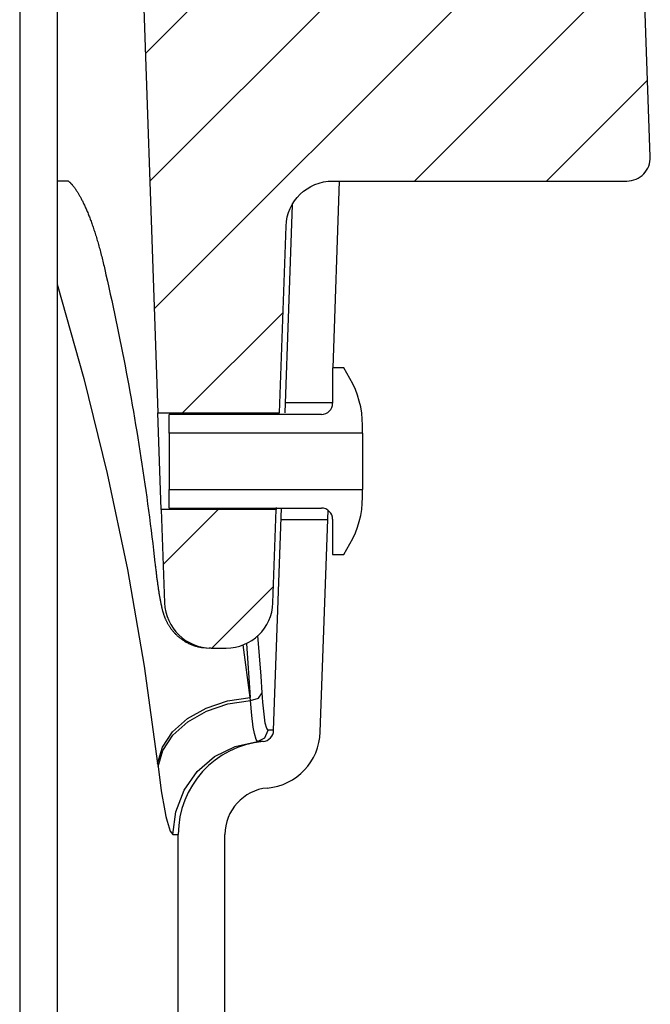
# Model space of a CAD drawing. Extents: x 990 to 4202, y -422 to 622.
# Tile 166 of 200: x 1606.82 to 1608.51, y -96.98 to -94.35. Entities that reach past the tile are written whole.
import ezdxf

# ---------------------------------------------------------------- set-up
doc = ezdxf.new("R2010")
doc.units = 0
doc.header["$MEASUREMENT"] = 0
doc.layers.add('SPILL-BUCKET', color=1, linetype='CONTINUOUS')
pattern_1 = [(45, (7836.2533, -1394.25815), (-0.176776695, 0.176776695), [])]

msp = doc.modelspace()

# ---------------------------------------------------------------- hatches: boundary and pattern name
at = {"layer": 'SPILL-BUCKET'}
h = msp.add_hatch(dxfattribs=at)
h.set_pattern_fill('ANSI31', scale=2, style=0)
h.set_pattern_definition(pattern_1)
edge = h.paths.add_edge_path()
edge.add_line((1607.19764, -93.9189), (1607.13944, -93.98132))
edge.add_line((1607.13944, -93.98132), (1607.1889, -95.39777))
edge.add_line((1607.1889, -95.39777), (1607.51421, -95.39777))
edge.add_line((1607.51421, -95.39777), (1607.53165, -94.89833))
edge.add_arc((1607.65653, -94.90265), 0.12496, 90.01861, 178.01856, ccw=False)
edge.add_line((1607.65649, -94.77769), (1608.44332, -94.77769))
edge.add_arc((1608.44334, -94.71521), 0.06248, 269.98072, 361.98074)
edge.add_line((1608.50579, -94.71305), (1608.4469, -93.0267))
edge.add_arc((1608.38446, -93.02891), 0.06248, 2.01864, 90.01862)
edge.add_line((1608.38444, -92.96643), (1608.2426, -92.96643))
edge.add_arc((1608.24261, -92.99767), 0.03124, 90.01957, 180.01957)
edge.add_line((1608.21137, -92.99768), (1608.21137, -93.90391))
edge.add_arc((1608.19606, -93.90359), 0.01531, 268.81278, 358.81278, ccw=False)
edge.add_line((1608.19575, -93.9189), (1607.19764, -93.9189))
h = msp.add_hatch(dxfattribs=at)
h.set_pattern_fill('ANSI31', scale=2, style=0)
h.set_pattern_definition(pattern_1)
edge = h.paths.add_edge_path()
edge.add_line((1607.19794, -95.65659), (1607.20665, -95.9062))
edge.add_arc((1607.33158, -95.90184), 0.125, 181.99998, 270)
edge.add_line((1607.33158, -96.02684), (1607.37153, -96.02684))
edge.add_arc((1607.37153, -95.90184), 0.125, 270, 358.00002)
edge.add_line((1607.49645, -95.9062), (1607.50517, -95.65659))
edge.add_line((1607.50517, -95.65659), (1607.19794, -95.65659))

# ---------------------------------------------------------------- linework, layer by layer
at = {"layer": 'SPILL-BUCKET', "color": 1, "linetype": 'Continuous'}
for p, q in [((1606.8192, -94.04382), (1606.8192, -108.24138)), ((1606.91913, -94.04382), (1606.91913, -108.24138)), ((1607.65729, -95.27735), (1607.67474, -94.77769)), ((1607.54752, -94.84154), (1607.5281, -95.39777)), ((1607.68611, -95.27735), (1607.65612, -95.27735)), ((1607.65612, -95.27735), (1607.65612, -95.37188)), ((1607.7026, -95.30592), (1607.68611, -95.27735)), ((1607.21892, -95.45173), (1607.21892, -95.40186)), ((1607.62615, -95.40186), (1607.21892, -95.40186)), ((1607.73607, -95.45173), (1607.73607, -95.43083)), ((1607.73607, -95.45173), (1607.21892, -95.45173)), ((1607.21892, -95.45173), (1607.21892, -95.45747)), ((1607.21892, -95.45747), (1607.21892, -95.47383)), ((1607.73607, -95.45173), (1607.73607, -95.45747)), ((1607.73607, -95.45747), (1607.73607, -95.47383)), ((1607.21892, -95.47383), (1607.21892, -95.4983)), ((1607.73607, -95.47383), (1607.73607, -95.4983)), ((1607.21892, -95.4983), (1607.21892, -95.52718)), ((1607.73607, -95.4983), (1607.73607, -95.52718)), ((1607.21892, -95.52718), (1607.21892, -95.55605)), ((1607.73607, -95.52718), (1607.73607, -95.55605)), ((1607.21892, -95.55605), (1607.21892, -95.58053)), ((1607.73607, -95.55605), (1607.73607, -95.58053)), ((1607.21892, -95.58053), (1607.21892, -95.59688)), ((1607.21892, -95.59688), (1607.21892, -95.60263)), ((1607.73607, -95.58053), (1607.73607, -95.59688)), ((1607.73607, -95.59688), (1607.73607, -95.60263)), ((1607.21892, -95.65249), (1607.21892, -95.60263)), ((1607.21892, -95.60263), (1607.73607, -95.60263)), ((1607.73607, -95.62352), (1607.73607, -95.60263)), ((1607.21892, -95.65249), (1607.62615, -95.65249)), ((1607.49845, -96.24678), (1607.5192, -95.65249)), ((1607.50527, -95.65081), (1607.50518, -95.65592)), ((1607.50518, -95.65592), (1607.5052, -95.65504)), ((1607.62329, -96.25113), (1607.64399, -95.65838)), ((1607.65612, -95.68247), (1607.65612, -95.77701)), ((1607.68611, -95.77701), (1607.7026, -95.74844)), ((1607.65612, -95.77701), (1607.68611, -95.77701)), ((1607.24328, -97.37824), (1607.24328, -96.52555)), ((1607.3682, -97.37824), (1607.3682, -96.52555))]:
    msp.add_line(p, q, dxfattribs=at)
at = {"layer": 'SPILL-BUCKET', "color": 7}
for p, q in [((1606.93433, -94.77769), (1606.91911, -94.77769)), ((1606.92318, -94.77769), (1606.91938, -94.77769)), ((1606.94937, -94.77769), (1606.92318, -94.77769)), ((1606.94923, -94.77769), (1606.93433, -94.77769)), ((1606.94937, -94.77769), (1606.95174, -94.77971)), ((1606.95174, -94.77971), (1606.95224, -94.78016)), ((1606.95224, -94.78016), (1606.95277, -94.78064)), ((1606.95277, -94.78064), (1606.95332, -94.78115)), ((1606.95332, -94.78115), (1606.9539, -94.7817)), ((1606.9539, -94.7817), (1606.95449, -94.78228)), ((1606.95449, -94.78228), (1606.95511, -94.7829)), ((1606.95511, -94.7829), (1606.95574, -94.78354)), ((1606.95574, -94.78354), (1606.95639, -94.78422)), ((1606.95639, -94.78422), (1606.95707, -94.78495)), ((1606.95707, -94.78495), (1606.95777, -94.78571)), ((1606.95777, -94.78571), (1606.95846, -94.78648)), ((1606.95846, -94.78648), (1606.95916, -94.7873)), ((1606.95916, -94.7873), (1606.9599, -94.78816)), ((1606.9599, -94.78816), (1606.96066, -94.78906)), ((1606.96066, -94.78906), (1606.96144, -94.79001)), ((1606.96144, -94.79001), (1606.96224, -94.791)), ((1606.96224, -94.791), (1606.96306, -94.79205)), ((1606.96306, -94.79205), (1606.9639, -94.79313)), ((1606.9639, -94.79313), (1606.96476, -94.79426)), ((1606.96476, -94.79426), (1606.96564, -94.79544)), ((1606.96564, -94.79544), (1606.96653, -94.79667)), ((1606.96653, -94.79667), (1606.96744, -94.79794)), ((1606.96744, -94.79794), (1606.96821, -94.79903)), ((1606.96821, -94.79903), (1606.96898, -94.80016)), ((1606.96898, -94.80016), (1606.96978, -94.80133)), ((1606.96978, -94.80133), (1606.97058, -94.80253)), ((1606.97058, -94.80253), (1606.97154, -94.80399)), ((1606.97154, -94.80399), (1606.97252, -94.80549)), ((1606.97252, -94.80549), (1606.97349, -94.80704)), ((1606.97349, -94.80704), (1606.97448, -94.80863)), ((1606.97448, -94.80863), (1606.97548, -94.81026)), ((1606.97548, -94.81026), (1606.97648, -94.81193)), ((1606.97648, -94.81193), (1606.97749, -94.81364)), ((1606.97749, -94.81364), (1606.97851, -94.81539)), ((1606.97851, -94.81539), (1606.97954, -94.81719)), ((1606.97954, -94.81719), (1606.98057, -94.81903)), ((1606.98057, -94.81903), (1606.98161, -94.82091)), ((1606.98161, -94.82091), (1606.98265, -94.82284)), ((1606.98265, -94.82284), (1606.9837, -94.8248)), ((1606.9837, -94.8248), (1606.98475, -94.82681)), ((1606.98475, -94.82681), (1606.98581, -94.82887)), ((1606.98581, -94.82887), (1606.98687, -94.83097)), ((1606.98687, -94.83097), (1606.98794, -94.83311)), ((1606.98794, -94.83311), (1606.98902, -94.83529)), ((1606.98902, -94.83529), (1606.9901, -94.83752)), ((1606.9901, -94.83752), (1606.99118, -94.8398)), ((1606.99118, -94.8398), (1606.99226, -94.84212)), ((1606.99226, -94.84212), (1606.99335, -94.84448)), ((1606.99335, -94.84448), (1606.99444, -94.84689)), ((1606.99444, -94.84689), (1606.99554, -94.84934)), ((1606.99554, -94.84934), (1606.99664, -94.85184)), ((1606.99664, -94.85184), (1606.99774, -94.85438)), ((1606.99774, -94.85438), (1606.99884, -94.85697)), ((1606.99884, -94.85697), (1606.99995, -94.8596)), ((1606.99995, -94.8596), (1607.00106, -94.86228)), ((1607.00106, -94.86228), (1607.00217, -94.865)), ((1607.00217, -94.865), (1607.00328, -94.86778)), ((1607.00328, -94.86778), (1607.00439, -94.87059)), ((1607.00439, -94.87059), (1607.00553, -94.8735)), ((1607.00553, -94.8735), (1607.00666, -94.87645)), ((1607.00666, -94.87645), (1607.00778, -94.87942)), ((1607.00778, -94.87942), (1607.0089, -94.88243)), ((1607.0089, -94.88243), (1607.01003, -94.88548)), ((1607.01003, -94.88548), (1607.01115, -94.88858)), ((1607.01115, -94.88858), (1607.01227, -94.89172)), ((1607.01227, -94.89172), (1607.01338, -94.8949)), ((1607.01338, -94.8949), (1607.0145, -94.89812)), ((1607.0145, -94.89812), (1607.01562, -94.90139)), ((1607.01562, -94.90139), (1607.01673, -94.9047)), ((1607.01673, -94.9047), (1607.01784, -94.90805)), ((1607.01784, -94.90805), (1607.01895, -94.91145)), ((1607.01895, -94.91145), (1607.02006, -94.91488)), ((1607.02006, -94.91488), (1607.02116, -94.91836)), ((1607.02116, -94.91836), (1607.02227, -94.92188)), ((1607.02227, -94.92188), (1607.02338, -94.9255)), ((1607.02338, -94.9255), (1607.0245, -94.92915)), ((1607.0245, -94.92915), (1607.02558, -94.93277)), ((1607.02558, -94.93277), (1607.02666, -94.93642)), ((1607.02666, -94.93642), (1607.02775, -94.94013)), ((1607.02775, -94.94013), (1607.02883, -94.94389)), ((1607.02883, -94.94389), (1607.02992, -94.94771)), ((1607.02992, -94.94771), (1607.031, -94.95156)), ((1607.031, -94.95156), (1607.03208, -94.95547)), ((1607.03208, -94.95547), (1607.03315, -94.95942)), ((1607.03315, -94.95942), (1607.03423, -94.96342)), ((1607.03423, -94.96342), (1607.0353, -94.96746)), ((1607.0353, -94.96746), (1607.03637, -94.97155)), ((1607.03637, -94.97155), (1607.03744, -94.97567)), ((1607.03744, -94.97567), (1607.0385, -94.97984)), ((1607.0385, -94.97984), (1607.03956, -94.98405)), ((1607.03956, -94.98405), (1607.0406, -94.98824)), ((1607.0406, -94.98824), (1607.04163, -94.99246)), ((1607.04163, -94.99246), (1607.04266, -94.99673)), ((1607.04266, -94.99673), (1607.04368, -95.00103)), ((1607.04368, -95.00103), (1607.04471, -95.00538)), ((1607.04471, -95.00538), (1607.04572, -95.00978)), ((1607.04572, -95.00978), (1607.04576, -95.00993)), ((1607.04576, -95.00993), (1607.04579, -95.01008)), ((1607.04579, -95.01008), (1607.04787, -95.01911)), ((1607.04787, -95.01911), (1607.04993, -95.02815)), ((1607.04993, -95.02815), (1607.05385, -95.04549)), ((1606.91914, -95.0538), (1606.99056, -95.30581)), ((1607.05385, -95.04549), (1607.05772, -95.06283)), ((1607.05772, -95.06283), (1607.06156, -95.08019)), ((1607.06156, -95.08019), (1607.06535, -95.09756)), ((1607.06535, -95.09756), (1607.0691, -95.11494)), ((1607.0691, -95.11494), (1607.0728, -95.13233)), ((1607.0728, -95.13233), (1607.07646, -95.14974)), ((1607.07646, -95.14974), (1607.08008, -95.16715)), ((1607.08008, -95.16715), (1607.08365, -95.18458)), ((1607.08365, -95.18458), (1607.08718, -95.20201)), ((1607.08718, -95.20201), (1607.09067, -95.21946)), ((1607.09067, -95.21946), (1607.09412, -95.23692)), ((1607.09412, -95.23692), (1607.09752, -95.25439)), ((1607.09752, -95.25439), (1607.10088, -95.27187)), ((1607.10088, -95.27187), (1607.10419, -95.28936)), ((1606.99056, -95.30581), (1607.05325, -95.56029)), ((1607.10419, -95.28936), (1607.10746, -95.30686)), ((1607.10746, -95.30686), (1607.11069, -95.32438)), ((1607.11069, -95.32438), (1607.11387, -95.3419)), ((1607.11387, -95.3419), (1607.11701, -95.35943)), ((1607.11701, -95.35943), (1607.12011, -95.37697)), ((1607.12011, -95.37697), (1607.12316, -95.39453)), ((1607.65612, -95.37103), (1607.52903, -95.37103)), ((1607.12316, -95.39453), (1607.12617, -95.41208)), ((1607.12617, -95.41208), (1607.12914, -95.42966)), ((1607.12914, -95.42966), (1607.13206, -95.44723)), ((1607.13206, -95.44723), (1607.13494, -95.46483)), ((1607.13494, -95.46483), (1607.13777, -95.48242)), ((1607.13777, -95.48242), (1607.14056, -95.50003)), ((1607.14056, -95.50003), (1607.14331, -95.51765)), ((1607.14331, -95.51765), (1607.14601, -95.53527)), ((1607.14601, -95.53527), (1607.14867, -95.55291)), ((1607.05325, -95.56029), (1607.10711, -95.81692)), ((1607.14867, -95.55291), (1607.15128, -95.57055)), ((1607.15128, -95.57055), (1607.15385, -95.5882)), ((1607.15385, -95.5882), (1607.15638, -95.60586)), ((1607.15638, -95.60586), (1607.15886, -95.62352)), ((1607.15886, -95.62352), (1607.1613, -95.6412)), ((1607.1613, -95.6412), (1607.16369, -95.65888)), ((1607.16369, -95.65888), (1607.16604, -95.67657)), ((1607.16604, -95.67657), (1607.16834, -95.69426)), ((1607.16834, -95.69426), (1607.1706, -95.71197)), ((1607.51813, -95.68332), (1607.64312, -95.68332)), ((1607.1706, -95.71197), (1607.17282, -95.72968)), ((1607.17282, -95.72968), (1607.17499, -95.7474)), ((1607.17499, -95.7474), (1607.17712, -95.76512)), ((1607.17712, -95.76512), (1607.17909, -95.78193)), ((1607.17909, -95.78193), (1607.18103, -95.79873)), ((1607.18103, -95.79873), (1607.18145, -95.80245)), ((1607.18145, -95.80245), (1607.18187, -95.80617)), ((1607.18187, -95.80616), (1607.18194, -95.80678)), ((1607.18194, -95.80678), (1607.18201, -95.8074)), ((1607.18201, -95.8074), (1607.18236, -95.81049)), ((1607.10711, -95.81692), (1607.1521, -96.07538)), ((1607.18236, -95.81049), (1607.18271, -95.81354)), ((1607.18271, -95.81354), (1607.18307, -95.81657)), ((1607.18307, -95.81657), (1607.18342, -95.81956)), ((1607.18342, -95.81956), (1607.18377, -95.8225)), ((1607.18377, -95.8225), (1607.18412, -95.82541)), ((1607.18412, -95.82541), (1607.18448, -95.8283)), ((1607.18448, -95.8283), (1607.18483, -95.83116)), ((1607.18483, -95.83116), (1607.18519, -95.834)), ((1607.18519, -95.834), (1607.18554, -95.83681)), ((1607.18554, -95.83681), (1607.1859, -95.8396)), ((1607.1859, -95.8396), (1607.18626, -95.84236)), ((1607.18626, -95.84236), (1607.18662, -95.84509)), ((1607.18662, -95.84509), (1607.18698, -95.84779)), ((1607.18698, -95.84779), (1607.18734, -95.85047)), ((1607.18734, -95.85047), (1607.1877, -95.85312)), ((1607.1877, -95.85312), (1607.18807, -95.85574)), ((1607.18807, -95.85574), (1607.18843, -95.85833)), ((1607.18843, -95.85833), (1607.18879, -95.8609)), ((1607.18879, -95.8609), (1607.18916, -95.86343)), ((1607.18916, -95.86343), (1607.18951, -95.86587)), ((1607.18951, -95.86587), (1607.18987, -95.86828)), ((1607.18987, -95.86828), (1607.19024, -95.87076)), ((1607.19024, -95.87076), (1607.19062, -95.87321)), ((1607.19062, -95.87321), (1607.19099, -95.87564)), ((1607.19099, -95.87564), (1607.19137, -95.87803)), ((1607.19137, -95.87803), (1607.19175, -95.88042)), ((1607.19175, -95.88042), (1607.19213, -95.88276)), ((1607.19213, -95.88276), (1607.19252, -95.88511)), ((1607.19252, -95.88511), (1607.1929, -95.88742)), ((1607.1929, -95.88742), (1607.1933, -95.88974)), ((1607.1933, -95.88974), (1607.1937, -95.89202)), ((1607.1937, -95.89202), (1607.19411, -95.89433)), ((1607.19411, -95.89433), (1607.19452, -95.89661)), ((1607.19452, -95.89661), (1607.19496, -95.899)), ((1607.19496, -95.899), (1607.19541, -95.90136)), ((1607.19541, -95.90136), (1607.19587, -95.90372)), ((1607.19587, -95.90372), (1607.19634, -95.90605)), ((1607.19634, -95.90605), (1607.19686, -95.90859)), ((1607.19686, -95.90859), (1607.19739, -95.91111)), ((1607.19739, -95.91111), (1607.19804, -95.91405)), ((1607.19804, -95.91405), (1607.19871, -95.91699)), ((1607.19871, -95.91699), (1607.19917, -95.91894)), ((1607.19917, -95.91894), (1607.19965, -95.9209)), ((1607.19965, -95.9209), (1607.20008, -95.9226)), ((1607.20008, -95.9226), (1607.20053, -95.92431)), ((1607.20053, -95.92431), (1607.201, -95.92607)), ((1607.201, -95.92607), (1607.20149, -95.92787)), ((1607.20149, -95.92787), (1607.20188, -95.92922)), ((1607.20188, -95.92922), (1607.20228, -95.93061)), ((1607.20228, -95.93061), (1607.20267, -95.93189)), ((1607.20267, -95.93189), (1607.20308, -95.93321)), ((1607.20308, -95.93321), (1607.20346, -95.93444)), ((1607.20346, -95.93444), (1607.20387, -95.93569)), ((1607.20387, -95.93569), (1607.20426, -95.93688)), ((1607.20426, -95.93688), (1607.20468, -95.93809)), ((1607.20468, -95.93809), (1607.20508, -95.93925)), ((1607.20508, -95.93925), (1607.20551, -95.94044)), ((1607.20551, -95.94044), (1607.20593, -95.94159)), ((1607.20593, -95.94159), (1607.20637, -95.94276)), ((1607.20637, -95.94276), (1607.20681, -95.94391)), ((1607.20681, -95.94391), (1607.20727, -95.94508)), ((1607.20727, -95.94508), (1607.20774, -95.94623)), ((1607.20774, -95.94623), (1607.20822, -95.94741)), ((1607.20822, -95.94741), (1607.20872, -95.94857)), ((1607.20872, -95.94857), (1607.20923, -95.94975)), ((1607.20923, -95.94975), (1607.20976, -95.95094)), ((1607.20976, -95.95094), (1607.21031, -95.95214)), ((1607.21031, -95.95214), (1607.21087, -95.95334)), ((1607.21087, -95.95334), (1607.21146, -95.95457)), ((1607.21146, -95.95457), (1607.21206, -95.9558)), ((1607.21206, -95.9558), (1607.2127, -95.95705)), ((1607.2127, -95.95705), (1607.21335, -95.95832)), ((1607.21335, -95.95832), (1607.21403, -95.95959)), ((1607.21403, -95.95959), (1607.21473, -95.96089)), ((1607.21473, -95.96089), (1607.21547, -95.96219)), ((1607.21547, -95.96219), (1607.21623, -95.96352)), ((1607.21623, -95.96352), (1607.21702, -95.96486)), ((1607.21702, -95.96486), (1607.21785, -95.96623)), ((1607.21785, -95.96623), (1607.2187, -95.9676)), ((1607.2187, -95.9676), (1607.2196, -95.969)), ((1607.2196, -95.969), (1607.22052, -95.9704)), ((1607.22052, -95.9704), (1607.22149, -95.97183)), ((1607.22149, -95.97183), (1607.22249, -95.97326)), ((1607.22249, -95.97326), (1607.22354, -95.97472)), ((1607.22354, -95.97472), (1607.22462, -95.97618)), ((1607.22462, -95.97618), (1607.22574, -95.97766)), ((1607.22574, -95.97766), (1607.2269, -95.97913)), ((1607.2269, -95.97913), (1607.22811, -95.98062)), ((1607.22811, -95.98062), (1607.22934, -95.9821)), ((1607.22934, -95.9821), (1607.23063, -95.9836)), ((1607.23063, -95.9836), (1607.23195, -95.98509)), ((1607.23195, -95.98509), (1607.23332, -95.98658)), ((1607.23332, -95.98658), (1607.23471, -95.98806)), ((1607.23471, -95.98806), (1607.23615, -95.98953)), ((1607.23615, -95.98953), (1607.23763, -95.99099)), ((1607.23763, -95.99099), (1607.23914, -95.99245)), ((1607.23914, -95.99245), (1607.24069, -95.99388)), ((1607.24069, -95.99388), (1607.24228, -95.99531)), ((1607.24228, -95.99531), (1607.24389, -95.99671)), ((1607.24389, -95.99671), (1607.24554, -95.99809)), ((1607.24554, -95.99809), (1607.24722, -95.99945)), ((1607.24722, -95.99945), (1607.24894, -96.00079)), ((1607.24894, -96.00079), (1607.25067, -96.0021)), ((1607.25067, -96.0021), (1607.25244, -96.00339)), ((1607.25244, -96.00339), (1607.25424, -96.00465)), ((1607.25424, -96.00465), (1607.25603, -96.00586)), ((1607.25603, -96.00586), (1607.25784, -96.00704)), ((1607.25784, -96.00704), (1607.25989, -96.00832)), ((1607.25989, -96.00832), (1607.26197, -96.00956)), ((1607.26197, -96.00956), (1607.26411, -96.01079)), ((1607.26411, -96.01079), (1607.26628, -96.01198)), ((1607.26628, -96.01198), (1607.26848, -96.01313)), ((1607.26848, -96.01313), (1607.27069, -96.01423)), ((1607.27069, -96.01423), (1607.27292, -96.01528)), ((1607.27292, -96.01528), (1607.27518, -96.0163)), ((1607.27518, -96.0163), (1607.27744, -96.01726)), ((1607.27744, -96.01726), (1607.27973, -96.01818)), ((1607.27973, -96.01818), (1607.28203, -96.01906)), ((1607.43602, -96.15869), (1607.41705, -96.01827)), ((1607.42552, -96.0146), (1607.43602, -96.15869)), ((1607.46474, -96.10214), (1607.45599, -95.99347)), ((1607.28203, -96.01906), (1607.28434, -96.01989)), ((1607.28434, -96.01989), (1607.28667, -96.02067)), ((1607.28667, -96.02067), (1607.28901, -96.0214)), ((1607.28901, -96.0214), (1607.29136, -96.0221)), ((1607.29136, -96.0221), (1607.29372, -96.02274)), ((1607.29372, -96.02274), (1607.29609, -96.02333)), ((1607.29609, -96.02333), (1607.29846, -96.02388)), ((1607.29846, -96.02388), (1607.30084, -96.02438)), ((1607.30084, -96.02438), (1607.30323, -96.02484)), ((1607.30323, -96.02484), (1607.30532, -96.0252)), ((1607.33, -96.02684), (1607.32553, -96.02684)), ((1607.1521, -96.07538), (1607.18814, -96.33534)), ((1607.46762, -96.14616), (1607.46474, -96.10214)), ((1607.45759, -96.16073), (1607.46762, -96.14616)), ((1607.46848, -96.15909), (1607.46762, -96.14616)), ((1607.31798, -96.18723), (1607.37515, -96.16787)), ((1607.31869, -96.19574), (1607.37579, -96.17637)), ((1607.37515, -96.16787), (1607.43602, -96.15869)), ((1607.37579, -96.17637), (1607.43661, -96.16715)), ((1607.43661, -96.16715), (1607.43602, -96.15869)), ((1607.43661, -96.16715), (1607.45759, -96.16073)), ((1607.44017, -96.20757), (1607.43661, -96.16715)), ((1607.46941, -96.17122), (1607.46848, -96.15909)), ((1607.47266, -96.20397), (1607.46941, -96.17122)), ((1607.26797, -96.21558), (1607.31798, -96.18723)), ((1607.26877, -96.2241), (1607.31869, -96.19574)), ((1607.22818, -96.25122), (1607.26797, -96.21558)), ((1607.22906, -96.25972), (1607.26877, -96.2241)), ((1607.44405, -96.23869), (1607.44017, -96.20757)), ((1607.47618, -96.22734), (1607.47266, -96.20397)), ((1607.47997, -96.24202), (1607.47618, -96.22734)), ((1607.20102, -96.29196), (1607.22818, -96.25122)), ((1607.44693, -96.25539), (1607.44405, -96.23869)), ((1607.47517, -96.26713), (1607.48365, -96.24678)), ((1607.48365, -96.24678), (1607.47997, -96.24202)), ((1607.49475, -96.24678), (1607.48365, -96.24678)), ((1607.20198, -96.30044), (1607.22906, -96.25972)), ((1607.39551, -96.28991), (1607.45538, -96.27678)), ((1607.45538, -96.27678), (1607.47517, -96.26713)), ((1607.46643, -96.27678), (1607.45538, -96.27678)), ((1607.47012, -96.27678), (1607.46643, -96.27678)), ((1607.18814, -96.33534), (1607.20102, -96.29196)), ((1607.18915, -96.34379), (1607.20198, -96.30044)), ((1607.34064, -96.31727), (1607.39551, -96.28991)), ((1607.29409, -96.35722), (1607.34064, -96.31727)), ((1607.18814, -96.33534), (1607.18915, -96.34379)), ((1607.18915, -96.34379), (1607.19798, -96.40908)), ((1607.25868, -96.40734), (1607.29409, -96.35722)), ((1607.23653, -96.46461), (1607.25868, -96.40734)), ((1607.229, -96.52555), (1607.23653, -96.46461)), ((1607.22168, -96.51635), (1607.229, -96.52555)), ((1607.23971, -96.52555), (1607.24328, -96.52555))]:
    msp.add_line(p, q, dxfattribs=at)
at = {"layer": 'SPILL-BUCKET', "color": 2, "linetype": 'Continuous'}
msp.add_line((1607.19794, -95.65659), (1607.1889, -95.39777), dxfattribs=at)
at = {"layer": 'SPILL-BUCKET', "color": 7, "linetype": 'Continuous'}
for p, q in [((1607.45127, -96.27152), (1607.44693, -96.25539)), ((1607.49845, -96.24678), (1607.49475, -96.24678)), ((1607.45535, -96.27678), (1607.45127, -96.27152)), ((1607.45538, -96.27678), (1607.45535, -96.27678)), ((1607.19798, -96.40908), (1607.20727, -96.46252)), ((1607.20727, -96.46252), (1607.21038, -96.47726)), ((1607.21038, -96.47726), (1607.21343, -96.49016)), ((1607.21343, -96.49016), (1607.22168, -96.51635)), ((1607.229, -96.52555), (1607.23971, -96.52555))]:
    msp.add_line(p, q, dxfattribs=at)
at = {"layer": 'SPILL-BUCKET', "color": 2, "linetype": 'Continuous'}
msp.add_lwpolyline([(1607.19764, -93.9189), (1607.13944, -93.98132), (1607.1889, -95.39777), (1607.51421, -95.39777), (1607.53165, -94.89833, -0.404026), (1607.65649, -94.77769), (1608.44332, -94.77769, 0.4244749), (1608.50579, -94.71305), (1608.4469, -93.0267, 0.4040261), (1608.38444, -92.96643), (1608.2426, -92.96643, 0.4142136), (1608.21137, -92.99768), (1608.21137, -93.90391, -0.4142136), (1608.19575, -93.9189), (1607.19764, -93.9189)], format="xyb", dxfattribs=at)
msp.add_lwpolyline([(1607.19794, -95.65659), (1607.20665, -95.9062, 0.4040263), (1607.33158, -96.02684), (1607.37153, -96.02684, 0.4040263), (1607.49645, -95.9062), (1607.50517, -95.65659)], format="xyb", close=True, dxfattribs=at)
at = {"layer": 'SPILL-BUCKET', "color": 7}
msp.add_lwpolyline([(1607.30532, -96.0252), (1607.31696, -96.02654), (1607.32553, -96.02684)], dxfattribs=at)
at = {"layer": 'SPILL-BUCKET', "color": 1, "linetype": 'Continuous'}
for centre, radius, start, end in [((1607.48624, -95.43083), 0.24983, 0, 30), ((1607.62615, -95.37188), 0.02998, 270, 0), ((1607.48624, -95.62352), 0.24983, 330, 0), ((1607.62615, -95.68247), 0.02998, 0, 90), ((1607.46724, -96.24569), 0.03123, 275.28151, 358), ((1607.46724, -96.24569), 0.15614, 275.28151, 358), ((1607.49311, -96.52555), 0.24983, 95.28151, 180), ((1607.49311, -96.52555), 0.12491, 95.28151, 180)]:
    msp.add_arc(centre, radius, start, end, dxfattribs=at)

doc.saveas('drawing.dxf')
